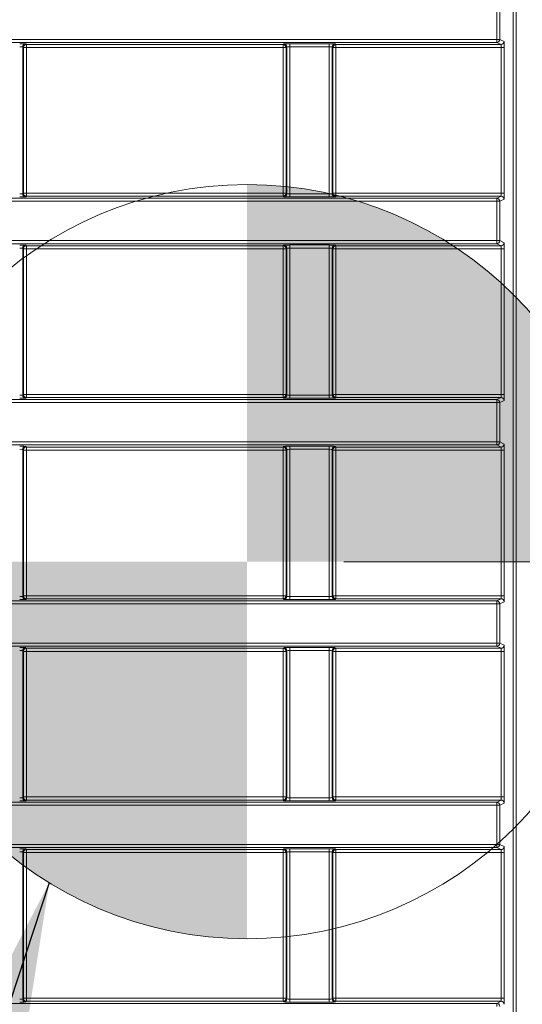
# Model space of a CAD drawing. Header units: millimetres. Extents: x 0 to 1118, y 0 to 864.
# Tile 101 of 248: x 284.2 to 292.52, y 459.02 to 475.34. Entities that reach past the tile are written whole.
import ezdxf

# ---------------------------------------------------------------- set-up
doc = ezdxf.new("R2010")
doc.units = ezdxf.units.MM
doc.styles.add('SLDTEXTSTYLE3', font='TXT', dxfattribs={"width": 0.605})
doc.dimstyles.new('SLDDIMSTYLE0', dxfattribs={"dimtxt": 0.18, "dimasz": 3.302, "dimexe": 0, "dimexo": 0.0625, "dimgap": 0, "dimtad": 0, "dimtih": 1, "dimtoh": 1, "dimdec": 0, "dimrnd": 1e-09, "dimzin": 0, "dimdsep": 46, "dimtxsty": 'Standard', "dimsah": 1, "dimcen": 0.09, "dimadec": 0, "dimazin": 0, "dimtfac": 3.302, "dimtdec": 0, "dimtofl": 0, "dimtmove": 0, "dimatfit": 3, "dimfxl": 1, "dimfrac": 2, "dimtolj": 1, "dimtzin": 0, "dimarcsym": 0})
doc.dimstyles.new('SLDDIMSTYLE1', dxfattribs={"dimtxt": 3.175, "dimasz": 3.302, "dimexe": 0, "dimexo": 0.0625, "dimgap": 0.79375, "dimtad": 0, "dimtih": 1, "dimtoh": 1, "dimdec": 1, "dimlfac": 4, "dimrnd": 1e-09, "dimzin": 12, "dimdsep": 46, "dimtxsty": 'SLDTEXTSTYLE3', "dimsah": 1, "dimcen": 0.09, "dimadec": 0, "dimazin": 3, "dimtfac": 1, "dimtofl": 0, "dimtmove": 0, "dimatfit": 3, "dimfxl": 1, "dimfrac": 2, "dimtolj": 1, "dimtzin": 12, "dimarcsym": 0})

# ---------------------------------------------------------------- blocks, each defined once
blk = doc.blocks.new('_D')
at = {"color": 7, "linetype": 'Continuous', "lineweight": 0}
for p, q in [((289.561, 466.355), (439.976, 466.355)), ((438.376, 466.355), (438.376, 449.404)), ((438.376, 427.58), (438.376, 444.531)), ((376.919, 427.58), (439.976, 427.58))]:
    blk.add_line(p, q, dxfattribs=at)
for points in [[(438.376, 466.355), (437.868, 463.053), (438.884, 463.053)], [(438.376, 427.58), (438.884, 430.882), (437.868, 430.882)]]:
    blk.add_solid(points, dxfattribs=at)
at = {"color": 7, "linetype": 'Continuous', "lineweight": 0, "insert": (432.919, 448.624), "char_height": 3.175, "attachment_point": 1, "style": 'SLDTEXTSTYLE3'}
blk.add_mtext('155.1', dxfattribs=at)
blk = doc.blocks.new('SW_DOWELSYMBOL_6')
at = {"linetype": 'Continuous', "lineweight": 0}
h = blk.add_hatch(color=0, dxfattribs=at)
edge = h.paths.add_edge_path(flags=0)
edge.add_arc((0, 0), 6.25, 0, 90)
edge.add_line((0, 6.25), (0, 0))
edge.add_line((0, 0), (6.25, 0))
h = blk.add_hatch(color=0, dxfattribs=at)
edge = h.paths.add_edge_path(flags=0)
edge.add_arc((0, 0), 6.25, 180, 270)
edge.add_line((0, -6.25), (0, 0))
edge.add_line((0, 0), (-6.25, 0))
at = {"color": 0, "linetype": 'Continuous', "lineweight": 0}
blk.add_circle((0, 0), 6.25, dxfattribs=at)

msp = doc.modelspace()

# ---------------------------------------------------------------- linework, layer by layer
at = {"color": 9, "linetype": 'Continuous', "lineweight": 15}
for p, q in [((292.368, 455.738), (292.368, 488.266)), ((292.418, 488.266), (292.418, 455.738))]:
    msp.add_line(p, q, dxfattribs=at)
at = {"color": 7, "linetype": 'Continuous', "lineweight": 15}
for p, q in [((292.096, 475.012), (292.096, 475.664)), ((292.146, 475.664), (292.146, 475.012)), ((161.236, 475.012), (292.096, 475.012)), ((292.096, 474.962), (161.236, 474.962)), ((284.295, 474.938), (284.307, 474.927)), ((284.307, 474.927), (288.557, 474.927)), ((284.307, 474.927), (284.307, 474.877)), ((288.557, 474.927), (288.569, 474.938)), ((288.557, 474.877), (288.557, 474.927)), ((288.669, 474.94), (289.32, 474.94)), ((288.669, 474.94), (288.669, 474.89)), ((289.32, 474.94), (289.32, 474.89)), ((289.42, 474.938), (289.432, 474.927)), ((289.432, 474.927), (292.167, 474.927)), ((289.432, 474.927), (289.432, 474.877)), ((292.096, 474.962), (292.096, 475.012)), ((292.146, 475.012), (292.096, 475.012)), ((292.167, 474.927), (292.096, 474.962)), ((292.146, 475.012), (292.217, 474.977)), ((284.245, 474.888), (284.245, 472.452)), ((284.257, 474.877), (284.245, 474.888)), ((284.257, 472.463), (284.257, 474.877)), ((284.307, 474.877), (284.257, 474.877)), ((288.557, 474.877), (284.307, 474.877)), ((284.307, 474.877), (284.307, 472.463)), ((288.607, 474.877), (288.557, 474.877)), ((288.557, 472.463), (288.557, 474.877)), ((288.619, 474.888), (288.607, 474.877)), ((288.607, 474.877), (288.607, 472.463)), ((288.619, 472.452), (288.619, 474.888)), ((289.32, 474.89), (288.669, 474.89)), ((288.669, 474.89), (288.669, 472.45)), ((289.32, 472.45), (289.32, 474.89)), ((289.37, 474.888), (289.37, 472.452)), ((289.382, 474.877), (289.37, 474.888)), ((289.382, 472.463), (289.382, 474.877)), ((289.432, 474.877), (289.382, 474.877)), ((292.17, 474.877), (289.432, 474.877)), ((289.432, 474.877), (289.432, 472.463)), ((292.22, 474.877), (292.17, 474.877)), ((292.17, 472.463), (292.17, 474.877)), ((292.22, 474.877), (292.22, 472.463)), ((284.245, 472.452), (284.257, 472.463)), ((284.257, 472.463), (284.307, 472.463)), ((284.307, 472.463), (284.307, 472.413)), ((284.307, 472.463), (288.557, 472.463)), ((288.557, 472.413), (288.557, 472.463)), ((288.557, 472.463), (288.607, 472.463)), ((288.607, 472.463), (288.619, 472.452)), ((288.669, 472.45), (289.32, 472.45)), ((288.669, 472.45), (288.669, 472.4)), ((289.32, 472.45), (289.32, 472.4)), ((289.37, 472.452), (289.382, 472.463)), ((289.382, 472.463), (289.432, 472.463)), ((289.432, 472.463), (289.432, 472.413)), ((289.432, 472.463), (292.17, 472.463)), ((292.22, 472.463), (292.17, 472.463)), ((161.236, 472.378), (292.096, 472.378)), ((292.096, 472.328), (161.236, 472.328)), ((284.307, 472.413), (284.295, 472.402)), ((288.557, 472.413), (284.307, 472.413)), ((288.569, 472.402), (288.557, 472.413)), ((289.32, 472.4), (288.669, 472.4)), ((289.432, 472.413), (289.42, 472.402)), ((292.167, 472.413), (289.432, 472.413)), ((292.096, 472.378), (292.167, 472.413)), ((292.096, 472.378), (292.096, 472.328)), ((292.096, 471.676), (292.096, 472.328)), ((292.146, 472.328), (292.096, 472.328)), ((292.217, 472.363), (292.146, 472.328)), ((292.146, 472.328), (292.146, 471.676)), ((161.236, 471.676), (292.096, 471.676)), ((292.096, 471.626), (292.096, 471.676)), ((292.146, 471.676), (292.096, 471.676)), ((292.146, 471.676), (292.217, 471.641)), ((292.096, 471.626), (161.236, 471.626)), ((284.245, 471.552), (284.245, 469.116)), ((284.257, 471.541), (284.245, 471.552)), ((284.257, 469.127), (284.257, 471.541)), ((284.307, 471.541), (284.257, 471.541)), ((284.295, 471.602), (284.307, 471.591)), ((284.307, 471.591), (288.557, 471.591)), ((284.307, 471.591), (284.307, 471.541)), ((288.557, 471.541), (284.307, 471.541)), ((284.307, 471.541), (284.307, 469.127)), ((288.557, 471.591), (288.569, 471.602)), ((288.557, 471.541), (288.557, 471.591)), ((288.607, 471.541), (288.557, 471.541)), ((288.557, 469.127), (288.557, 471.541)), ((288.619, 471.552), (288.607, 471.541)), ((288.607, 471.541), (288.607, 469.127)), ((288.619, 469.116), (288.619, 471.552)), ((288.669, 471.604), (289.32, 471.604)), ((288.669, 471.604), (288.669, 471.554)), ((289.32, 471.554), (288.669, 471.554)), ((288.669, 471.554), (288.669, 469.114)), ((289.32, 471.604), (289.32, 471.554)), ((289.32, 469.114), (289.32, 471.554)), ((289.37, 471.552), (289.37, 469.116)), ((289.382, 471.541), (289.37, 471.552)), ((289.382, 469.127), (289.382, 471.541)), ((289.432, 471.541), (289.382, 471.541)), ((289.42, 471.602), (289.432, 471.591)), ((289.432, 471.591), (292.167, 471.591)), ((289.432, 471.591), (289.432, 471.541)), ((292.17, 471.541), (289.432, 471.541)), ((289.432, 471.541), (289.432, 469.127)), ((292.167, 471.591), (292.096, 471.626)), ((292.22, 471.541), (292.17, 471.541)), ((292.17, 469.127), (292.17, 471.541)), ((292.22, 471.541), (292.22, 469.127)), ((161.236, 469.042), (292.096, 469.042)), ((284.245, 469.116), (284.257, 469.127)), ((284.257, 469.127), (284.307, 469.127)), ((284.307, 469.077), (284.295, 469.066)), ((284.307, 469.127), (284.307, 469.077)), ((284.307, 469.127), (288.557, 469.127)), ((288.557, 469.077), (284.307, 469.077)), ((288.557, 469.077), (288.557, 469.127)), ((288.557, 469.127), (288.607, 469.127)), ((288.569, 469.066), (288.557, 469.077)), ((288.607, 469.127), (288.619, 469.116)), ((288.669, 469.114), (288.669, 469.064)), ((288.669, 469.114), (289.32, 469.114)), ((289.32, 469.064), (288.669, 469.064)), ((289.32, 469.114), (289.32, 469.064)), ((289.37, 469.116), (289.382, 469.127)), ((289.382, 469.127), (289.432, 469.127)), ((289.432, 469.077), (289.42, 469.066)), ((289.432, 469.127), (289.432, 469.077)), ((289.432, 469.127), (292.17, 469.127)), ((292.167, 469.077), (289.432, 469.077)), ((292.096, 469.042), (292.167, 469.077)), ((292.096, 469.042), (292.096, 468.992)), ((292.217, 469.027), (292.146, 468.992)), ((292.22, 469.127), (292.17, 469.127)), ((292.096, 468.992), (161.236, 468.992)), ((292.096, 468.34), (292.096, 468.992)), ((292.146, 468.992), (292.096, 468.992)), ((292.146, 468.992), (292.146, 468.34)), ((161.236, 468.34), (292.096, 468.34)), ((292.096, 468.29), (161.236, 468.29)), ((284.245, 468.216), (284.245, 465.78)), ((284.257, 468.205), (284.245, 468.216)), ((284.257, 465.791), (284.257, 468.205)), ((284.307, 468.205), (284.257, 468.205)), ((284.295, 468.266), (284.307, 468.255)), ((284.307, 468.255), (288.557, 468.255)), ((284.307, 468.255), (284.307, 468.205)), ((288.557, 468.205), (284.307, 468.205)), ((284.307, 468.205), (284.307, 465.791)), ((288.557, 468.255), (288.569, 468.266)), ((288.557, 468.205), (288.557, 468.255)), ((288.607, 468.205), (288.557, 468.205)), ((288.557, 465.791), (288.557, 468.205)), ((288.619, 468.216), (288.607, 468.205)), ((288.607, 468.205), (288.607, 465.791)), ((288.619, 465.78), (288.619, 468.216)), ((288.669, 468.268), (289.32, 468.268)), ((288.669, 468.268), (288.669, 468.218)), ((289.32, 468.218), (288.669, 468.218)), ((288.669, 468.218), (288.669, 465.778)), ((289.32, 468.268), (289.32, 468.218)), ((289.32, 465.778), (289.32, 468.218)), ((289.37, 468.216), (289.37, 465.78)), ((289.382, 468.205), (289.37, 468.216)), ((289.382, 465.791), (289.382, 468.205)), ((289.432, 468.205), (289.382, 468.205)), ((289.42, 468.266), (289.432, 468.255)), ((289.432, 468.255), (292.167, 468.255)), ((289.432, 468.255), (289.432, 468.205)), ((289.432, 468.205), (289.432, 465.791)), ((292.17, 468.205), (289.432, 468.205)), ((292.096, 468.29), (292.096, 468.34)), ((292.146, 468.34), (292.096, 468.34)), ((292.167, 468.255), (292.096, 468.29)), ((292.146, 468.34), (292.217, 468.305)), ((292.22, 468.205), (292.17, 468.205)), ((292.17, 465.791), (292.17, 468.205)), ((292.22, 468.205), (292.22, 465.791)), ((284.245, 465.78), (284.257, 465.791)), ((284.257, 465.791), (284.307, 465.791)), ((284.307, 465.791), (284.307, 465.741)), ((284.307, 465.791), (288.557, 465.791)), ((288.557, 465.741), (288.557, 465.791)), ((288.557, 465.791), (288.607, 465.791)), ((288.607, 465.791), (288.619, 465.78)), ((288.669, 465.778), (289.32, 465.778)), ((288.669, 465.778), (288.669, 465.728)), ((289.32, 465.778), (289.32, 465.728)), ((289.37, 465.78), (289.382, 465.791)), ((289.382, 465.791), (289.432, 465.791)), ((289.432, 465.791), (289.432, 465.741)), ((289.432, 465.791), (292.17, 465.791)), ((292.22, 465.791), (292.17, 465.791)), ((161.236, 465.706), (292.096, 465.706)), ((292.096, 465.656), (161.236, 465.656)), ((284.307, 465.741), (284.295, 465.73)), ((288.557, 465.741), (284.307, 465.741)), ((288.569, 465.73), (288.557, 465.741)), ((289.32, 465.728), (288.669, 465.728)), ((289.432, 465.741), (289.42, 465.73)), ((292.167, 465.741), (289.432, 465.741)), ((292.096, 465.706), (292.167, 465.741)), ((292.096, 465.706), (292.096, 465.656)), ((292.096, 465.004), (292.096, 465.656)), ((292.146, 465.656), (292.096, 465.656)), ((292.217, 465.691), (292.146, 465.656)), ((292.146, 465.656), (292.146, 465.004)), ((161.236, 465.004), (292.096, 465.004)), ((292.096, 464.954), (161.236, 464.954)), ((292.096, 464.954), (292.096, 465.004)), ((292.146, 465.004), (292.096, 465.004)), ((292.167, 464.919), (292.096, 464.954)), ((292.146, 465.004), (292.217, 464.969)), ((284.245, 464.88), (284.245, 462.444)), ((284.257, 464.869), (284.245, 464.88)), ((284.257, 462.455), (284.257, 464.869)), ((284.307, 464.869), (284.257, 464.869)), ((284.295, 464.93), (284.307, 464.919)), ((284.307, 464.919), (288.557, 464.919)), ((284.307, 464.919), (284.307, 464.869)), ((284.307, 464.869), (284.307, 462.455)), ((288.557, 464.869), (284.307, 464.869)), ((288.557, 464.919), (288.569, 464.93)), ((288.557, 464.869), (288.557, 464.919)), ((288.607, 464.869), (288.557, 464.869)), ((288.557, 462.455), (288.557, 464.869)), ((288.619, 464.88), (288.607, 464.869)), ((288.607, 464.869), (288.607, 462.455)), ((288.619, 462.444), (288.619, 464.88)), ((288.669, 464.932), (289.32, 464.932)), ((288.669, 464.932), (288.669, 464.882)), ((289.32, 464.882), (288.669, 464.882)), ((288.669, 464.882), (288.669, 462.442)), ((289.32, 464.932), (289.32, 464.882)), ((289.32, 462.442), (289.32, 464.882)), ((289.37, 464.88), (289.37, 462.444)), ((289.382, 464.869), (289.37, 464.88)), ((289.382, 462.455), (289.382, 464.869)), ((289.432, 464.869), (289.382, 464.869)), ((289.42, 464.93), (289.432, 464.919)), ((289.432, 464.919), (292.167, 464.919)), ((289.432, 464.919), (289.432, 464.869)), ((289.432, 464.869), (289.432, 462.455)), ((292.17, 464.869), (289.432, 464.869)), ((292.22, 464.869), (292.17, 464.869)), ((292.17, 462.455), (292.17, 464.869)), ((292.22, 464.869), (292.22, 462.455)), ((161.236, 462.37), (292.096, 462.37)), ((284.245, 462.444), (284.257, 462.455)), ((284.257, 462.455), (284.307, 462.455)), ((284.307, 462.405), (284.295, 462.394)), ((284.307, 462.455), (284.307, 462.405)), ((284.307, 462.455), (288.557, 462.455)), ((288.557, 462.405), (284.307, 462.405)), ((288.557, 462.405), (288.557, 462.455)), ((288.557, 462.455), (288.607, 462.455)), ((288.569, 462.394), (288.557, 462.405)), ((288.607, 462.455), (288.619, 462.444)), ((288.669, 462.442), (288.669, 462.392)), ((288.669, 462.442), (289.32, 462.442)), ((289.32, 462.392), (288.669, 462.392)), ((289.32, 462.442), (289.32, 462.392)), ((289.37, 462.444), (289.382, 462.455)), ((289.382, 462.455), (289.432, 462.455)), ((289.432, 462.405), (289.42, 462.394)), ((289.432, 462.455), (289.432, 462.405)), ((289.432, 462.455), (292.17, 462.455)), ((292.167, 462.405), (289.432, 462.405)), ((292.096, 462.37), (292.167, 462.405)), ((292.096, 462.37), (292.096, 462.32)), ((292.217, 462.355), (292.146, 462.32)), ((292.22, 462.455), (292.17, 462.455)), ((292.096, 462.32), (161.236, 462.32)), ((292.096, 461.668), (292.096, 462.32)), ((292.146, 462.32), (292.096, 462.32)), ((292.146, 462.32), (292.146, 461.668)), ((161.236, 461.668), (292.096, 461.668)), ((292.096, 461.618), (161.236, 461.618)), ((284.245, 461.544), (284.245, 459.108)), ((284.257, 461.533), (284.245, 461.544)), ((284.257, 459.119), (284.257, 461.533)), ((284.307, 461.533), (284.257, 461.533)), ((284.295, 461.594), (284.307, 461.583)), ((284.307, 461.583), (288.557, 461.583)), ((284.307, 461.583), (284.307, 461.533)), ((284.307, 461.533), (284.307, 459.119)), ((288.557, 461.533), (284.307, 461.533)), ((288.557, 461.583), (288.569, 461.594)), ((288.557, 461.533), (288.557, 461.583)), ((288.607, 461.533), (288.557, 461.533)), ((288.557, 459.119), (288.557, 461.533)), ((288.619, 461.544), (288.607, 461.533)), ((288.607, 461.533), (288.607, 459.119)), ((288.619, 459.108), (288.619, 461.544)), ((288.669, 461.596), (289.32, 461.596)), ((288.669, 461.596), (288.669, 461.546)), ((289.32, 461.546), (288.669, 461.546)), ((288.669, 461.546), (288.669, 459.106)), ((289.32, 461.596), (289.32, 461.546)), ((289.32, 459.106), (289.32, 461.546)), ((289.37, 461.544), (289.37, 459.108)), ((289.382, 461.533), (289.37, 461.544)), ((289.382, 459.119), (289.382, 461.533)), ((289.432, 461.533), (289.382, 461.533)), ((289.42, 461.594), (289.432, 461.583)), ((289.432, 461.583), (292.167, 461.583)), ((289.432, 461.583), (289.432, 461.533)), ((292.17, 461.533), (289.432, 461.533)), ((289.432, 461.533), (289.432, 459.119)), ((292.096, 461.618), (292.096, 461.668)), ((292.146, 461.668), (292.096, 461.668)), ((292.167, 461.583), (292.096, 461.618)), ((292.146, 461.668), (292.217, 461.633)), ((292.22, 461.533), (292.17, 461.533)), ((292.17, 459.119), (292.17, 461.533)), ((292.22, 461.533), (292.22, 459.119)), ((284.245, 459.108), (284.257, 459.119)), ((284.257, 459.119), (284.307, 459.119)), ((284.307, 459.069), (284.295, 459.058)), ((284.307, 459.119), (284.307, 459.069)), ((284.307, 459.119), (288.557, 459.119)), ((288.557, 459.069), (284.307, 459.069)), ((288.557, 459.069), (288.557, 459.119)), ((288.557, 459.119), (288.607, 459.119)), ((288.569, 459.058), (288.557, 459.069)), ((288.607, 459.119), (288.619, 459.108)), ((288.669, 459.106), (289.32, 459.106)), ((288.669, 459.106), (288.669, 459.056)), ((289.32, 459.106), (289.32, 459.056)), ((289.37, 459.108), (289.382, 459.119)), ((289.382, 459.119), (289.432, 459.119)), ((289.432, 459.069), (289.42, 459.058)), ((289.432, 459.119), (289.432, 459.069)), ((289.432, 459.119), (292.17, 459.119)), ((292.167, 459.069), (289.432, 459.069)), ((292.096, 459.034), (292.167, 459.069)), ((292.22, 459.119), (292.17, 459.119)), ((161.236, 459.034), (292.096, 459.034)), ((289.32, 459.056), (288.669, 459.056)), ((292.096, 459.034), (292.096, 458.984))]:
    msp.add_line(p, q, dxfattribs=at)
at = {"color": 7, "linetype": 'Continuous', "lineweight": 0}
msp.add_circle((287.961, 466.355), 6.25, dxfattribs=at)
at = {"color": 7, "linetype": 'Continuous', "lineweight": 15}
for centre, start, end in [((284.295, 474.888), 90.0208, 179.9803), ((284.307, 474.877), 90.0193, 179.9786), ((288.557, 474.877), 0.0192, 89.9808), ((288.569, 474.888), 0.0197, 89.9792), ((289.42, 474.888), 90.0208, 179.9803), ((289.432, 474.877), 90.0192, 179.9808), ((292.096, 475.012), 270.057, 359.9697), ((292.167, 474.977), 270.0558, 359.9709), ((284.295, 472.452), 180.0195, 269.9795), ((284.307, 472.463), 180.0218, 269.9792), ((288.557, 472.463), 270.0208, 359.9803), ((288.569, 472.452), 270.0205, 359.9805), ((289.42, 472.452), 180.0195, 269.9795), ((289.432, 472.463), 180.0197, 269.9792), ((292.096, 472.328), 0.0293, 89.944), ((292.167, 472.363), 0.0278, 89.946), ((292.096, 471.676), 270.0563, 359.9704), ((292.167, 471.641), 270.0548, 359.9719), ((284.295, 471.552), 90.02, 179.9811), ((284.307, 471.541), 90.0208, 179.9782), ((288.557, 471.541), 0.0197, 89.9792), ((288.569, 471.552), 0.0189, 89.98), ((289.42, 471.552), 90.02, 179.9811), ((289.432, 471.541), 90.0208, 179.9803), ((284.295, 469.116), 180.0193, 269.9796), ((284.307, 469.127), 180.0216, 269.9797), ((288.557, 469.127), 270.0203, 359.9805), ((288.569, 469.116), 270.0204, 359.9807), ((289.42, 469.116), 180.0193, 269.9796), ((289.432, 469.127), 180.0195, 269.9797), ((292.096, 468.992), 0.0294, 89.9439), ((292.167, 469.027), 0.0282, 89.9451), ((284.295, 468.216), 90.0204, 179.9807), ((284.307, 468.205), 90.0201, 179.9785), ((288.557, 468.205), 0.0193, 89.9799), ((288.569, 468.216), 0.0193, 89.9796), ((289.42, 468.216), 90.0204, 179.9807), ((289.432, 468.205), 90.0201, 179.9807), ((292.096, 468.34), 270.0561, 359.9706), ((292.167, 468.305), 270.0549, 359.9718), ((284.295, 465.78), 180.0194, 269.9796), ((284.307, 465.791), 180.0215, 269.9797), ((288.557, 465.791), 270.0203, 359.9806), ((288.569, 465.78), 270.0204, 359.9806), ((289.42, 465.78), 180.0194, 269.9796), ((289.432, 465.791), 180.0194, 269.9797), ((292.096, 465.656), 0.0294, 89.944), ((292.167, 465.691), 0.0282, 89.9452), ((292.096, 465.004), 270.056, 359.9706), ((292.167, 464.969), 270.0548, 359.9718), ((284.295, 464.88), 90.0204, 179.9806), ((284.307, 464.869), 90.0203, 179.9785), ((288.557, 464.869), 0.0194, 89.9797), ((288.569, 464.88), 0.0194, 89.9796), ((289.42, 464.88), 90.0204, 179.9806), ((289.432, 464.869), 90.0203, 179.9806), ((284.295, 462.444), 180.0193, 269.9796), ((284.307, 462.455), 180.0215, 269.9799), ((288.557, 462.455), 270.0201, 359.9807), ((288.569, 462.444), 270.0204, 359.9807), ((289.42, 462.444), 180.0193, 269.9796), ((289.432, 462.455), 180.0193, 269.9799), ((292.096, 462.32), 0.0294, 89.9439), ((292.167, 462.355), 0.0282, 89.9451), ((284.295, 461.544), 90.0204, 179.9807), ((284.307, 461.533), 90.0203, 179.9784), ((288.557, 461.533), 0.0195, 89.9797), ((288.569, 461.544), 0.0193, 89.9796), ((289.42, 461.544), 90.0204, 179.9807), ((289.432, 461.533), 90.0203, 179.9805), ((292.096, 461.668), 270.0561, 359.9706), ((292.167, 461.633), 270.0549, 359.9718), ((284.295, 459.108), 180.0189, 269.98), ((284.307, 459.119), 180.0218, 269.9792), ((288.557, 459.119), 270.0208, 359.9803), ((288.569, 459.108), 270.02, 359.9811), ((289.42, 459.108), 180.0189, 269.98), ((289.432, 459.119), 180.0197, 269.9792), ((292.167, 459.019), 0.0281, 89.9452), ((292.096, 458.984), 0.0296, 89.9437)]:
    msp.add_arc(centre, 0.05, start, end, dxfattribs=at)
for centre, major_axis, ratio, start_param, end_param in [((284.195, 474.938), (0.1, 0), 0.017455, 0.017453, 1.570796), ((288.669, 474.938), (0.1, 0), 0.017455, 1.570796, 3.124139), ((289.32, 474.938), (0.1, 0), 0.017455, 0.017453, 1.570796), ((292.167, 474.877), (0, 0.05), 0.069842, 4.712389, 6.265732), ((292.217, 474.877), (0, 0.1), 0.034921, 4.712389, 6.265732), ((284.195, 474.888), (0.05, 0), 0.03491, 0.017453, 1.570796), ((288.669, 474.888), (0.05, 0), 0.03491, 1.570796, 3.124139), ((289.32, 474.888), (0.05, 0), 0.03491, 0.017453, 1.570796), ((284.195, 472.452), (0.05, 0), 0.03491, 4.712389, 6.265732), ((288.669, 472.452), (0.05, 0), 0.03491, 3.159046, 4.712389), ((289.32, 472.452), (0.05, 0), 0.03491, 4.712389, 6.265732), ((292.167, 472.463), (0, 0.05), 0.069842, 3.159046, 4.712389), ((292.217, 472.463), (0, 0.1), 0.034921, 3.159046, 4.712389), ((284.195, 472.402), (0.1, 0), 0.017455, 4.712389, 6.265732), ((288.669, 472.402), (0.1, 0), 0.017455, 3.159046, 4.712389), ((289.32, 472.402), (0.1, 0), 0.017455, 4.712389, 6.265732), ((292.217, 471.541), (0, 0.1), 0.034921, 4.712389, 6.265732), ((284.195, 471.602), (0.1, 0), 0.017455, 0.017453, 1.570796), ((284.195, 471.552), (0.05, 0), 0.03491, 0.017453, 1.570796), ((288.669, 471.602), (0.1, 0), 0.017455, 1.570796, 3.124139), ((288.669, 471.552), (0.05, 0), 0.03491, 1.570796, 3.124139), ((289.32, 471.602), (0.1, 0), 0.017455, 0.017453, 1.570796), ((289.32, 471.552), (0.05, 0), 0.03491, 0.017453, 1.570796), ((292.167, 471.541), (0, 0.05), 0.069842, 4.712389, 6.265732), ((284.195, 469.116), (0.05, 0), 0.03491, 4.712389, 6.265732), ((284.195, 469.066), (0.1, 0), 0.017455, 4.712389, 6.265732), ((288.669, 469.066), (0.1, 0), 0.017455, 3.159046, 4.712389), ((288.669, 469.116), (0.05, 0), 0.03491, 3.159046, 4.712389), ((289.32, 469.116), (0.05, 0), 0.03491, 4.712389, 6.265732), ((289.32, 469.066), (0.1, 0), 0.017455, 4.712389, 6.265732), ((292.167, 469.127), (0, 0.05), 0.069842, 3.159046, 4.712389), ((292.217, 469.127), (0, 0.1), 0.034921, 3.159046, 4.712389), ((284.195, 468.266), (0.1, 0), 0.017455, 0.017453, 1.570796), ((284.195, 468.216), (0.05, 0), 0.03491, 0.017453, 1.570796), ((288.669, 468.266), (0.1, 0), 0.017455, 1.570796, 3.124139), ((288.669, 468.216), (0.05, 0), 0.03491, 1.570796, 3.124139), ((289.32, 468.266), (0.1, 0), 0.017455, 0.017453, 1.570796), ((289.32, 468.216), (0.05, 0), 0.03491, 0.017453, 1.570796), ((292.167, 468.205), (0, 0.05), 0.069842, 4.712389, 6.265732), ((292.217, 468.205), (0, 0.1), 0.034921, 4.712389, 6.265732), ((284.195, 465.78), (0.05, 0), 0.03491, 4.712389, 6.265732), ((288.669, 465.78), (0.05, 0), 0.03491, 3.159046, 4.712389), ((289.32, 465.78), (0.05, 0), 0.03491, 4.712389, 6.265732), ((292.167, 465.791), (0, 0.05), 0.069842, 3.159046, 4.712389), ((292.217, 465.791), (0, 0.1), 0.034921, 3.159046, 4.712389), ((284.195, 465.73), (0.1, 0), 0.017455, 4.712389, 6.265732), ((288.669, 465.73), (0.1, 0), 0.017455, 3.159046, 4.712389), ((289.32, 465.73), (0.1, 0), 0.017455, 4.712389, 6.265732), ((292.217, 464.869), (0, 0.1), 0.034921, 4.712389, 6.265732), ((284.195, 464.93), (0.1, 0), 0.017455, 0.017453, 1.570796), ((284.195, 464.88), (0.05, 0), 0.03491, 0.017453, 1.570796), ((288.669, 464.93), (0.1, 0), 0.017455, 1.570796, 3.124139), ((288.669, 464.88), (0.05, 0), 0.03491, 1.570796, 3.124139), ((289.32, 464.93), (0.1, 0), 0.017455, 0.017453, 1.570796), ((289.32, 464.88), (0.05, 0), 0.03491, 0.017453, 1.570796), ((292.167, 464.869), (0, 0.05), 0.069842, 4.712389, 6.265732), ((284.195, 462.444), (0.05, 0), 0.03491, 4.712389, 6.265732), ((284.195, 462.394), (0.1, 0), 0.017455, 4.712389, 6.265732), ((288.669, 462.394), (0.1, 0), 0.017455, 3.159046, 4.712389), ((288.669, 462.444), (0.05, 0), 0.03491, 3.159046, 4.712389), ((289.32, 462.444), (0.05, 0), 0.03491, 4.712389, 6.265732), ((289.32, 462.394), (0.1, 0), 0.017455, 4.712389, 6.265732), ((292.167, 462.455), (0, 0.05), 0.069842, 3.159046, 4.712389), ((292.217, 462.455), (0, 0.1), 0.034921, 3.159046, 4.712389), ((284.195, 461.594), (0.1, 0), 0.017455, 0.017453, 1.570796), ((284.195, 461.544), (0.05, 0), 0.03491, 0.017453, 1.570796), ((288.669, 461.594), (0.1, 0), 0.017455, 1.570796, 3.124139), ((288.669, 461.544), (0.05, 0), 0.03491, 1.570796, 3.124139), ((289.32, 461.594), (0.1, 0), 0.017455, 0.017453, 1.570796), ((289.32, 461.544), (0.05, 0), 0.03491, 0.017453, 1.570796), ((292.167, 461.533), (0, 0.05), 0.069842, 4.712389, 6.265732), ((292.217, 461.533), (0, 0.1), 0.034921, 4.712389, 6.265732), ((284.195, 459.108), (0.05, 0), 0.03491, 4.712389, 6.265732), ((288.669, 459.108), (0.05, 0), 0.03491, 3.159046, 4.712389), ((289.32, 459.108), (0.05, 0), 0.03491, 4.712389, 6.265732), ((292.167, 459.119), (0, 0.05), 0.069842, 3.159046, 4.712389), ((292.217, 459.119), (0, 0.1), 0.034921, 3.159046, 4.712389), ((284.195, 459.058), (0.1, 0), 0.017455, 4.712389, 6.265732), ((288.669, 459.058), (0.1, 0), 0.017455, 3.159046, 4.712389), ((289.32, 459.058), (0.1, 0), 0.017455, 4.712389, 6.265732)]:
    msp.add_ellipse(centre, major_axis=major_axis, ratio=ratio, start_param=start_param, end_param=end_param, dxfattribs=at)

# ---------------------------------------------------------------- block references
at = {"color": 7, "linetype": 'Continuous', "lineweight": 0}
msp.add_blockref('SW_DOWELSYMBOL_6', (287.961, 466.355), dxfattribs=at)

# ---------------------------------------------------------------- dimensions: what is measured, and where the dimension line sits
dim = msp.add_linear_dim(base=(438.376, 427.58), p1=(287.961, 466.355), p2=(375.319, 427.58), angle=90, dimstyle='SLDDIMSTYLE1', dxfattribs=at)
dim.commit()
dim.dimension.update_dxf_attribs({"geometry": '_D', "text_midpoint": (438.376, 446.967), "dimtype": 160})

# ---------------------------------------------------------------- leaders
msp.add_leader([(284.685, 461.033), (265.192, 401.822), (258.842, 401.822)], dimstyle='SLDDIMSTYLE0', dxfattribs=at)

doc.saveas('drawing.dxf')
